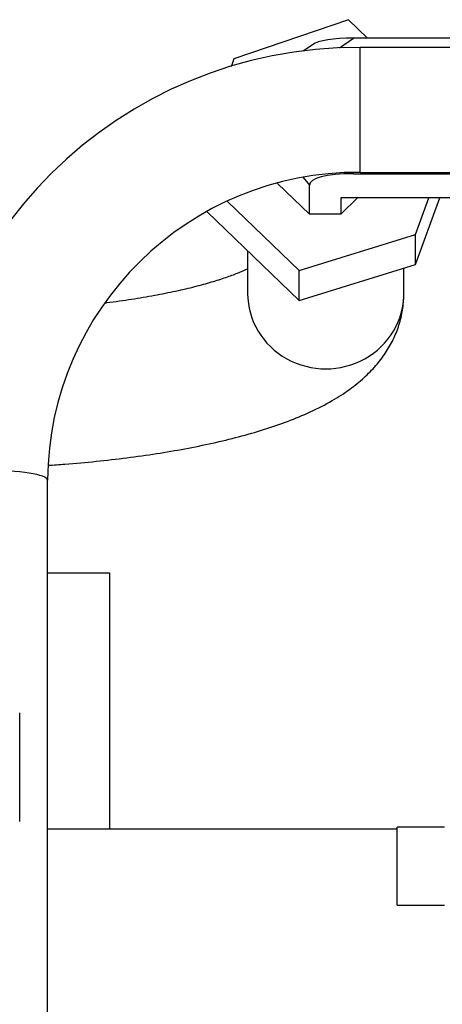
# Model space of a CAD drawing. Header units: inches. Extents: x -13.9 to 83.8, y -28.8 to 34.3.
# Tile 42 of 90: x 14.2 to 15.9, y 20.6 to 24.5. Entities that reach past the tile are written whole.
import ezdxf

# ---------------------------------------------------------------- set-up
doc = ezdxf.new("R2010")
doc.units = ezdxf.units.IN
doc.header["$MEASUREMENT"] = 0
for name, color, linetype in [('10-24_05_[SOCKET', 7, 'Continuous'), ('C80032_REVISION_', 7, 'Continuous'), ('C80042_HIGH_PRES', 7, 'Continuous'), ('ELBOW_90_DEG_.38', 7, 'Continuous'), ('ME101129OL-706', 7, 'Continuous'), ('OLME101132-806-1', 7, 'Continuous')]:
    doc.layers.add(name, color=color, linetype=linetype)

msp = doc.modelspace()

# ---------------------------------------------------------------- linework, layer by layer
at = {"layer": '10-24_05_[SOCKET', "color": 7, "linetype": 'Continuous'}
for p, q in [((15.7358, 20.9803), (15.7358, 21.2923)), ((15.9258, 21.2923), (15.7358, 21.2923)), ((15.7358, 20.9803), (15.9258, 20.9803))]:
    msp.add_line(p, q, dxfattribs=at)
at = {"layer": 'C80032_REVISION_', "color": 7, "linetype": 'Continuous'}
for p, q in [((15.5875, 23.9134), (15.5875, 24.4134)), ((17.1475, 24.4134), (15.5875, 24.4134)), ((15.5875, 23.9134), (17.1475, 23.9134)), ((14.3375, 18.5812), (14.3375, 22.6818))]:
    msp.add_line(p, q, dxfattribs=at)
for centre, radius, start, end in [((15.5783, 22.6726), 1.7408, 89.6965, 179.6957), ((15.5784, 22.6725), 1.2409, 89.5787, 179.5685)]:
    msp.add_arc(centre, radius, start, end, dxfattribs=at)
msp.add_ellipse((14.0875, 22.6818), major_axis=(-0.25, 0), ratio=0.156434, start_param=3.141593, end_param=6.283185, dxfattribs=at)
at = {"layer": 'C80042_HIGH_PRES', "color": 7, "linetype": 'Continuous'}
for p, q in [((15.1381, 23.5987), (15.1381, 23.4287)), ((15.7631, 23.4287), (15.7631, 23.5303))]:
    msp.add_line(p, q, dxfattribs=at)
msp.add_ellipse((15.4506, 23.4287), major_axis=(-0.3125, 0), ratio=0.965926, start_param=0, end_param=3.141593, dxfattribs=at)
for points, knots in [([(15.1389, 23.5278), (15.1367, 23.5267), (15.1241, 23.5207), (15.0967, 23.5087), (15.0501, 23.4913), (14.9933, 23.473), (14.9266, 23.4547), (14.8507, 23.4367), (14.7662, 23.4198), (14.6741, 23.4041), (14.6057, 23.3945), (14.5689, 23.3898), (14.5659, 23.3895)], [0.3191374, 0.3191374, 0.3191374, 0.3191374, 0.3284306, 0.3704693, 0.4146171, 0.4606301, 0.5082192, 0.5570972, 0.6070052, 0.6577238, 0.7090728, 0.713594, 0.713594, 0.713594, 0.713594]), ([(14.3395, 22.7406), (14.3622, 22.7421), (14.4274, 22.7467), (14.5333, 22.7563), (14.6555, 22.7703), (14.7741, 22.7871), (14.8886, 22.8066), (14.9985, 22.8291), (15.1037, 22.8546), (15.2041, 22.8835), (15.2998, 22.9164), (15.3911, 22.9542), (15.4736, 22.9964), (15.5445, 23.0419), (15.6026, 23.0886), (15.6505, 23.1372), (15.6899, 23.1885), (15.7213, 23.2432), (15.7445, 23.3008), (15.76, 23.3642), (15.7621, 23.4042), (15.7631, 23.4287)], [0.147913, 0.147913, 0.147913, 0.147913, 0.1743468, 0.2239913, 0.273829, 0.3239352, 0.3744069, 0.4253739, 0.4770156, 0.5295866, 0.5834507, 0.639105, 0.6970542, 0.7476515, 0.7918998, 0.8312909, 0.8674044, 0.9013796, 0.9340248, 0.9659179, 1, 1, 1, 1])]:
    msp.add_open_spline(points, degree=3, knots=knots, dxfattribs=at)
at = {"layer": 'ELBOW_90_DEG_.38', "color": 7, "linetype": 'Continuous'}
for p, q in [((15.5419, 24.5244), (15.0829, 24.3672)), ((15.6178, 24.451), (15.5419, 24.5244)), ((15.5059, 24.4113), (15.5621, 24.451)), ((16.0103, 24.451), (15.5621, 24.451)), ((15.3974, 24.4242), (15.3605, 24.3982)), ((15.0829, 24.3672), (15.0724, 24.3355)), ((15.3607, 23.8921), (15.3853, 23.862)), ((15.5621, 23.9077), (15.5583, 23.9123)), ((15.5621, 23.9077), (16.0103, 23.9077)), ((15.2578, 23.8691), (15.3853, 23.746)), ((15.3853, 23.746), (15.3853, 23.862)), ((16.0103, 23.8107), (15.5103, 23.8107)), ((15.5103, 23.8107), (15.5103, 23.746)), ((15.5103, 23.746), (15.5773, 23.8107)), ((15.8098, 23.6652), (15.8632, 23.8107)), ((15.8098, 23.5448), (15.9073, 23.8107)), ((15.0575, 23.797), (15.3438, 23.5205)), ((14.9761, 23.7552), (15.3438, 23.4001)), ((15.5103, 23.746), (15.3853, 23.746)), ((15.3438, 23.5205), (15.8098, 23.6652)), ((15.8098, 23.5448), (15.8098, 23.6652)), ((15.3438, 23.4001), (15.8098, 23.5448)), ((15.3438, 23.4001), (15.3438, 23.5205))]:
    msp.add_line(p, q, dxfattribs=at)
for centre, end_param in [((15.7389, 24.3595), 2.909769), ((15.7389, 23.8162), 3.171568)]:
    msp.add_ellipse(centre, major_axis=(0.3534, -0.0481), ratio=0.220264, start_param=2.124371, end_param=end_param, dxfattribs=at)
at = {"layer": 'ME101129OL-706', "color": 7, "linetype": 'Continuous'}
msp.add_line((14.2263, 21.3143), (14.2263, 21.7493), dxfattribs=at)
at = {"layer": 'OLME101132-806-1', "color": 7, "linetype": 'Continuous'}
for p, q in [((14.5863, 22.3093), (14.3375, 22.3093)), ((14.5863, 21.2843), (14.5863, 22.3093)), ((15.7358, 21.2843), (14.3375, 21.2843))]:
    msp.add_line(p, q, dxfattribs=at)

doc.saveas('drawing.dxf')
